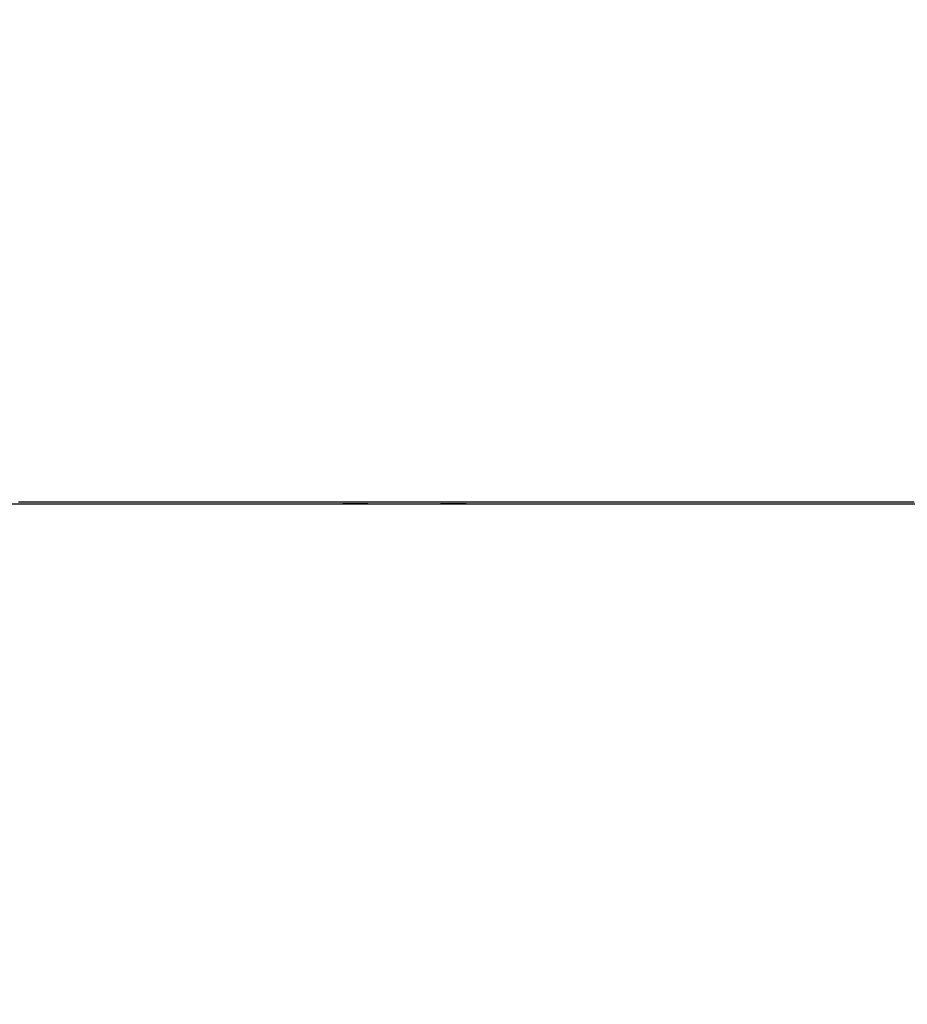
# Paper-space layout '4M DUO In Ground Anchor' of a CAD drawing. Header units: millimetres. Extents: x 20 to 26560, y 40 to 17993.
# Tile 3 of 89: x 3986 to 4901, y 6132 to 7147. Entities that reach past the tile are written whole.
import ezdxf

# ---------------------------------------------------------------- set-up
doc = ezdxf.new("R2010")
doc.units = ezdxf.units.MM
doc.layers.add('COMPONENT_GEOMETRY', color=7, linetype='Continuous')
doc.styles.add('SLDTEXTSTYLE0', font='TXT', dxfattribs={"width": 0.75})
doc.dimstyles.new('SLDDIMSTYLE0', dxfattribs={"dimtxt": 150, "dimasz": 6.604, "dimexe": 0, "dimexo": 0.0625, "dimgap": 37.5, "dimtad": 0, "dimtih": 1, "dimtoh": 1, "dimdec": 0, "dimlfac": 0.5, "dimrnd": 1e-09, "dimzin": 12, "dimdsep": 46, "dimtxsty": 'SLDTEXTSTYLE0', "dimsah": 1, "dimcen": 0.09, "dimadec": 0, "dimazin": 3, "dimtfac": 1, "dimtdec": 0, "dimtofl": 0, "dimtmove": 0, "dimatfit": 3, "dimfxl": 1, "dimfrac": 2, "dimtolj": 1, "dimtzin": 12, "dimarcsym": 0})

# ---------------------------------------------------------------- blocks, each defined once
blk = doc.blocks.new('_D_17')
at = {"layer": 'COMPONENT_GEOMETRY', "color": 7, "ltscale": 2}
for p, q in [((9012.3, 8122.3), (955.9, 8122.3)), ((962.2, 8122.3), (962.2, 5320.9)), ((962.2, 2281.3), (962.2, 5082.8)), ((8897.9, 2281.3), (955.9, 2281.3))]:
    blk.add_line(p, q, dxfattribs=at)
for points in [[(962.2, 8122.3), (961.2, 8115.7), (963.2, 8115.7)], [(962.2, 2281.3), (963.2, 2287.9), (961.2, 2287.9)]]:
    blk.add_solid(points, dxfattribs=at)
at = {"layer": 'COMPONENT_GEOMETRY', "color": 7, "ltscale": 2, "insert": (740.5, 5276.1), "char_height": 150, "attachment_point": 1, "style": 'SLDTEXTSTYLE0'}
blk.add_mtext('2921', dxfattribs=at)
blk = doc.blocks.new('_D_19')
at = {"layer": 'COMPONENT_GEOMETRY', "color": 7, "ltscale": 2}
for p, q in [((1221.2, 6646.7), (1221.2, 1127)), ((9298.5, 2280.8), (9298.5, 1127)), ((1221.2, 1133.3), (5038.1, 1133.3)), ((9298.5, 1133.3), (5481.5, 1133.3))]:
    blk.add_line(p, q, dxfattribs=at)
for points in [[(1221.2, 1133.3), (1227.8, 1132.3), (1227.8, 1134.3)], [(9298.5, 1133.3), (9291.9, 1134.3), (9291.9, 1132.3)]]:
    blk.add_solid(points, dxfattribs=at)
at = {"layer": 'COMPONENT_GEOMETRY', "color": 7, "ltscale": 2, "insert": (5038.1, 1207.6), "char_height": 150, "attachment_point": 1, "style": 'SLDTEXTSTYLE0'}
blk.add_mtext('4039', dxfattribs=at)

psp = doc.layouts.new('4M DUO In Ground Anchor')

# ---------------------------------------------------------------- linework, layer by layer
at = {"color": 7, "linetype": 'Continuous', "lineweight": 25, "ltscale": 2}
for p, q in [((2393.3, 6647.65), (5221.54, 6647.65)), ((4345.18, 6647.65), (4319.32, 6647.65)), ((4446.37, 6647.65), (4420.03, 6647.65))]:
    psp.add_line(p, q, dxfattribs=at)
at = {"color": 7, "linetype": 'Continuous', "lineweight": 25, "ltscale": 2, "flags": 128}
psp.add_lwpolyline([(3984.99, 6649.61), (3992.75, 6649.61), (4008.27, 6649.61), (4016.03, 6649.61), (4023.79, 6649.61), (4039.3, 6649.61), (4047.06, 6649.61), (4062.58, 6649.61), (4070.34, 6649.61), (4085.86, 6649.61), (4093.61, 6649.61), (4101.37, 6649.61), (4116.89, 6649.61), (4124.65, 6649.61), (4140.17, 6649.61), (4147.93, 6649.61), (4163.44, 6649.61), (4171.2, 6649.61), (4186.72, 6649.61), (4194.48, 6649.61), (4202.24, 6649.61), (4217.76, 6649.61), (4225.51, 6649.61), (4241.03, 6649.61), (4248.79, 6649.61), (4264.31, 6649.61), (4272.07, 6649.61), (4287.58, 6649.61), (4295.34, 6649.61), (4303.1, 6649.61), (4318.62, 6649.61), (4326.38, 6649.61), (4341.9, 6649.61), (4349.65, 6649.61), (4365.17, 6649.61), (4372.93, 6649.61), (4388.45, 6649.61), (4396.21, 6649.61), (4403.97, 6649.61), (4419.48, 6649.61), (4427.24, 6649.61), (4442.76, 6649.61), (4450.52, 6649.61), (4466.04, 6649.61), (4473.79, 6649.61), (4481.55, 6649.61), (4497.07, 6649.61), (4504.83, 6649.61), (4520.35, 6649.61), (4528.11, 6649.61), (4543.62, 6649.61), (4551.38, 6649.61), (4566.9, 6649.61), (4574.66, 6649.61), (4582.42, 6649.61), (4597.93, 6649.61), (4605.69, 6649.61), (4621.21, 6649.61), (4628.97, 6649.61), (4644.49, 6649.61), (4652.25, 6649.61), (4667.76, 6649.61), (4675.52, 6649.61), (4683.28, 6649.61), (4698.8, 6649.61), (4706.56, 6649.61), (4722.07, 6649.61), (4729.83, 6649.61), (4745.35, 6649.61), (4753.11, 6649.61), (4768.63, 6649.61), (4776.39, 6649.61), (4784.14, 6649.61), (4799.66, 6649.61), (4807.42, 6649.61), (4822.94, 6649.61), (4830.7, 6649.61), (4846.21, 6649.61), (4853.97, 6649.61), (4861.73, 6649.61), (4877.25, 6649.61), (4885.01, 6649.61), (4900.53, 6649.61), (4908.28, 6649.61)], dxfattribs=at)
at = {"color": 8, "linetype": 'Continuous', "lineweight": 25, "ltscale": 2}
for points, knots in [([(4693.35, 7967.9), (4616.94, 7938.86), (4437.66, 7870.71), (4155.49, 7763.5), (3846.84, 7646.24), (3538.2, 7528.99), (3229.55, 7411.73), (2493.88, 7132.26), (1861.1, 6891.88), (1331.2, 6690.59)], [0, 0, 0, 0, 0.0681806, 0.1599808, 0.2517809, 0.3435811, 0.4353814, 0.5271816, 1, 1, 1, 1]), ([(4842.58, 7962.97), (4791.64, 7935.57), (4668.01, 7869.07), (4471.57, 7763.5), (4253.36, 7646.24), (4035.13, 7528.99), (3816.9, 7411.73), (3297.21, 7132.52), (2850.26, 6892.4), (2476.05, 6691.37)], [0, 0, 0, 0, 0.06461381, 0.15682586, 0.24903788, 0.34125, 0.43346213, 0.52567423, 1, 1, 1, 1])]:
    psp.add_open_spline(points, degree=3, knots=knots, dxfattribs=at)

# ---------------------------------------------------------------- dimensions: what is measured, and where the dimension line sits
at = {"layer": 'COMPONENT_GEOMETRY', "color": 7, "ltscale": 2}
dim = psp.add_linear_dim(base=(962.2041705, 8122.32568417), p1=(8900.46045145, 2281.32568417), p2=(9014.84439071, 8122.32568417), angle=90, dimstyle='SLDDIMSTYLE0', dxfattribs=at)
dim.commit()
dim.dimension.update_dxf_attribs({"geometry": '_D_17', "text_midpoint": (962.2041705, 5201.82568417), "dimtype": 160})
dim = psp.add_linear_dim(base=(1221.17, 1133.33), p1=(9298.46, 2283.33), p2=(1221.17, 6649.23), dimstyle='SLDDIMSTYLE0', dxfattribs=at)
dim.commit()
dim.dimension.update_dxf_attribs({"geometry": '_D_19', "text_midpoint": (5259.81, 1133.33), "dimtype": 160})

doc.saveas('drawing.dxf')
